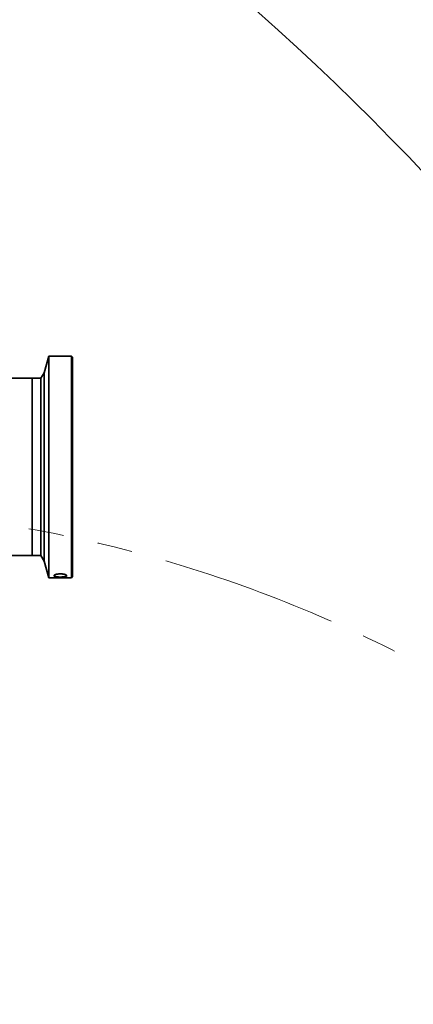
# Model space of a CAD drawing. Header units: millimetres. Extents: x 0 to 14900, y 0 to 10500.
# Tile 22 of 51: x 5120 to 5475, y 7202 to 8091. Entities that reach past the tile are written whole.
import ezdxf

# ---------------------------------------------------------------- set-up
doc = ezdxf.new("R2010")
doc.units = ezdxf.units.MM
doc.header["$LTSCALE"] = 25
doc.linetypes.add('PHANTOM', pattern=[12.7, 6.35, -1.27, 1.27, -1.27, 1.27, -1.27])
doc.styles.add('SLDTEXTSTYLE0', font='TXT', dxfattribs={"width": 0.605})
doc.dimstyles.new('SLDDIMSTYLE0', dxfattribs={"dimtxt": 87.5, "dimasz": 87.5, "dimexe": 0, "dimexo": 0.0625, "dimgap": 21.875, "dimtad": 1, "dimdec": 0, "dimrnd": 1e-09, "dimzin": 12, "dimdsep": 46, "dimtxsty": 'SLDTEXTSTYLE0', "dimsah": 1, "dimcen": 0.09, "dimadec": 0, "dimazin": 3, "dimtfac": 1, "dimtofl": 0, "dimtmove": 0, "dimatfit": 3, "dimfxl": 1, "dimfrac": 2, "dimtolj": 1, "dimtzin": 12, "dimarcsym": 0})

# ---------------------------------------------------------------- blocks, each defined once
blk = doc.blocks.new('_D_4')
at = {"color": 7, "linetype": 'Continuous', "lineweight": 0}
for p, q in [((3834.77, 8686.72), (6504.77, 8686.72)), ((6467.27, 8686.72), (6467.27, 5572.45)), ((3865.67, 5572.45), (6504.77, 5572.45))]:
    blk.add_line(p, q, dxfattribs=at)
at = {"color": 7, "linetype": 'Continuous', "lineweight": 18}
for points in [[(6467.27, 8686.72), (6454.77, 8599.22), (6479.77, 8599.22)], [(6467.27, 5572.45), (6479.77, 5659.95), (6454.77, 5659.95)]]:
    blk.add_solid(points, dxfattribs=at)
at = {"color": 7, "linetype": 'Continuous', "lineweight": 18, "insert": (6354.47, 6995.9), "char_height": 87.5, "attachment_point": 1, "rotation": 90, "style": 'SLDTEXTSTYLE0'}
blk.add_mtext('3114', dxfattribs=at)

msp = doc.modelspace()

# ---------------------------------------------------------------- linework, layer by layer
at = {"color": 7, "linetype": 'Continuous', "lineweight": 35}
for p, q in [((5145.7681648, 7787.449066), (5141.7299796, 7772.3783536)), ((5166.2681648, 7787.449066), (5145.7681648, 7787.449066)), ((5145.7681648, 7787.449066), (5145.7681648, 7587.449066)), ((5167.2681648, 7786.449066), (5166.2681648, 7787.449066)), ((5166.2681648, 7587.449066), (5166.2681648, 7787.449066)), ((5167.2681648, 7786.449066), (5167.2681648, 7588.449066)), ((5141.7299796, 7772.3783536), (5138.7681648, 7767.449066)), ((5141.7299796, 7772.3783536), (5141.7299796, 7602.5197785)), ((5130.7681648, 7767.449066), (5104.2681648, 7767.449066)), ((5138.7681648, 7767.449066), (5130.7681648, 7767.449066)), ((5130.7681648, 7767.449066), (5130.7681648, 7607.449066)), ((5138.7681648, 7767.449066), (5138.7681648, 7607.449066)), ((5104.2681648, 7607.449066), (5130.7681648, 7607.449066)), ((5130.7681648, 7607.449066), (5138.7681648, 7607.449066)), ((5138.7681648, 7607.449066), (5141.7299796, 7602.5197785)), ((5141.7299796, 7602.5197785), (5145.7681648, 7587.449066)), ((5145.7681648, 7587.449066), (5166.2681648, 7587.449066)), ((5150.7681648, 7588.8205059), (5150.7681648, 7589.6343059)), ((5166.2681648, 7587.449066), (5167.2681648, 7588.449066))]:
    msp.add_line(p, q, dxfattribs=at)
at = {"color": 8, "linetype": 'Continuous', "lineweight": 18}
for p, q in [((5150.7681648, 7588.8205059), (5152.4878737, 7590.51663)), ((5150.7681648, 7589.6343059), (5151.2610727, 7590.1164427)), ((5160.0548109, 7590.5103621), (5161.7681649, 7588.8205059)), ((5161.274558, 7590.1171263), (5161.768165, 7589.6343059))]:
    msp.add_line(p, q, dxfattribs=at)
at = {"color": 7, "linetype": 'Continuous', "lineweight": 35, "flags": 128}
msp.add_lwpolyline([(5161.7681649, 7588.8205059), (5161.7681649, 7588.9119919), (5161.7681649, 7589.0064092), (5161.7681649, 7589.103755), (5161.7681649, 7589.2040262), (5161.7681649, 7589.3072201), (5161.7681649, 7589.4133335), (5161.7681649, 7589.5223632), (5161.768165, 7589.6343059)], dxfattribs=at)
at = {"color": 7, "linetype": 'Continuous', "lineweight": 18}
msp.add_arc((3784.7681648, 6352.449066), 2334.27, 5.2453818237, 154.7931009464, dxfattribs=at)
at = {"color": 7, "linetype": 'PHANTOM', "lineweight": 18}
msp.add_arc((4915.4491679, 6451.3733398), 1199.29, 5.4774903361, 104.5998391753, dxfattribs=at)
at = {"color": 7, "linetype": 'Continuous', "lineweight": 35}
for points, knots in [([(5161.768165, 7589.6343059), (5161.7666509, 7589.6538905), (5161.7627978, 7589.7037291), (5161.7101797, 7589.8165223), (5161.5815331, 7589.9425085), (5161.3814791, 7590.0668145), (5161.1977285, 7590.1584661), (5160.9822101, 7590.2475808), (5160.7334274, 7590.3344572), (5160.3608435, 7590.4454619), (5159.9298898, 7590.5476359), (5159.4511282, 7590.6375737), (5159.0670528, 7590.6986663), (5158.6628081, 7590.7522749), (5158.2399997, 7590.7979466), (5157.7988823, 7590.8351952), (5157.3451955, 7590.8631157), (5156.8841711, 7590.8812841), (5156.4167331, 7590.8895928), (5155.9427148, 7590.8877072), (5155.4707622, 7590.875396), (5155.0064457, 7590.8529878), (5154.5506324, 7590.820741), (5154.1016293, 7590.7783566), (5153.6703924, 7590.7267663), (5153.2618251, 7590.667065), (5152.8762724, 7590.5998292), (5152.5106823, 7590.5244461), (5152.1761401, 7590.4431648), (5151.8758054, 7590.3575566), (5151.6090864, 7590.2682826), (5151.372879, 7590.1741683), (5151.1113744, 7590.0472664), (5150.9236667, 7589.9177034), (5150.8137669, 7589.7892768), (5150.7735752, 7589.7050184), (5150.7696474, 7589.6536831), (5150.7681648, 7589.6343059)], [0, 0, 0, 0, 0.0165075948, 0.042008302, 0.0935376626, 0.1196181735, 0.1451469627, 0.1708501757, 0.1967520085, 0.2230607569, 0.2752008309, 0.3016480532, 0.3284594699, 0.3550430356, 0.3818053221, 0.4091262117, 0.4366381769, 0.4637700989, 0.4910874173, 0.5189883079, 0.5470905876, 0.5744498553, 0.6020000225, 0.630155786, 0.6585225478, 0.6857101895, 0.7130914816, 0.7410911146, 0.7693078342, 0.795961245, 0.8228069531, 0.8502677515, 0.8779447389, 0.9301903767, 0.9567254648, 0.9836654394, 1, 1, 1, 1]), ([(5150.7681648, 7588.8205059), (5150.7906402, 7588.7619629), (5150.849391, 7588.6089317), (5151.4461638, 7588.3985833), (5152.6150159, 7588.2200447), (5154.2044268, 7588.1094193), (5156.04963, 7588.0668432), (5157.9462877, 7588.0937557), (5159.6612194, 7588.1934011), (5160.9614618, 7588.3685416), (5161.6651918, 7588.5876473), (5161.7383794, 7588.7531503), (5161.7681649, 7588.8205059)], [0, 0, 0, 0, 0.0638240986, 0.1668358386, 0.2709923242, 0.3776383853, 0.4869356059, 0.597972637, 0.7092464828, 0.8191285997, 0.9263898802, 1, 1, 1, 1])]:
    msp.add_open_spline(points, degree=3, knots=knots, dxfattribs=at)

# ---------------------------------------------------------------- dimensions: what is measured, and where the dimension line sits
at = {"color": 7, "linetype": 'Continuous', "lineweight": 18}
dim = msp.add_linear_dim(base=(6467.2681648, 5572.449066), p1=(3784.7681648, 8686.719066), p2=(3815.6683384, 5572.449066), angle=90, dimstyle='SLDDIMSTYLE0', dxfattribs=at)
dim.commit()
dim.dimension.update_dxf_attribs({"geometry": '_D_4', "text_midpoint": (6467.2681648, 7129.584066), "dimtype": 160})

doc.saveas('drawing.dxf')
